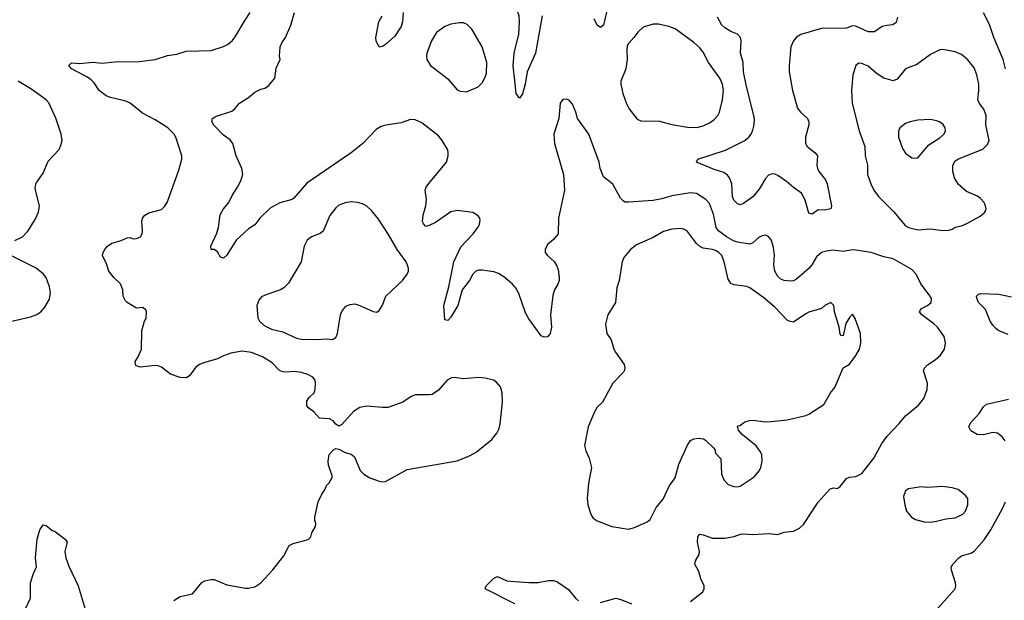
# Model space of a CAD drawing. Header units: inches. Extents: x 1954678 to 2060271, y 904822 to 1016299.
# Tile 118 of 256: x 2046820 to 2053145, y 915357 to 919085. Entities that reach past the tile are written whole.
import ezdxf

# ---------------------------------------------------------------- set-up
doc = ezdxf.new("R2010")
doc.units = ezdxf.units.IN
doc.header["$MEASUREMENT"] = 0
doc.layers.add('C0941', color=7, linetype='Continuous')
doc.layers.add('C0951', color=7, linetype='Continuous')

msp = doc.modelspace()

# ---------------------------------------------------------------- linework, layer by layer
at = {"layer": 'C0941', "color": 5}
for points, elevation in [([(2047810, 915356), (2047850, 915380.7), (2047930, 915398), (2047989.4, 915470.6), (2048010, 915481), (2048048.9, 915491.1), (2048070, 915491), (2048150, 915457.3), (2048270, 915434.8), (2048290, 915434.8), (2048330, 915444), (2048369, 915470), (2048446.8, 915553.2), (2048516.6, 915643.4), (2048551.8, 915708.2), (2048577.6, 915722.4), (2048673.1, 915746.9), (2048690, 915764.7), (2048697.6, 915790), (2048720.7, 915830), (2048722.9, 915850), (2048716.2, 915870), (2048716.2, 915890), (2048737, 915990), (2048760.7, 916039.3), (2048782, 916070), (2048790, 916094), (2048808.4, 916111.6), (2048828.7, 916150), (2048804.5, 916224.5), (2048800.9, 916250), (2048807.6, 916292.4), (2048836.5, 916323.5), (2048850, 916331), (2048870, 916326.8), (2048910, 916306.8), (2048950, 916294.8), (2048970, 916278.8), (2049008, 916190), (2049030, 916167.7), (2049070, 916144), (2049130, 916122), (2049150, 916117.3), (2049170, 916120.7), (2049310, 916196.4), (2049630, 916252.9), (2049713.3, 916286.7), (2049751.7, 916308.3), (2049852.3, 916390), (2049885.1, 916430), (2049899.7, 916460.3), (2049907.3, 916490), (2049920.5, 916630), (2049918.7, 916690), (2049907.8, 916727.8), (2049879.7, 916759.7), (2049864, 916770), (2049810, 916783.5), (2049770, 916788), (2049670, 916779.1), (2049610, 916787.8), (2049594, 916786), (2049565.5, 916770), (2049510, 916705.1), (2049470, 916678.7), (2049450, 916675.1), (2049363.1, 916676.9), (2049334.6, 916665.4), (2049281, 916630), (2049184.2, 916595.8), (2049150, 916594.5), (2049050, 916603.1), (2049004.1, 916595.9), (2048963.8, 916570), (2048890, 916485.2), (2048870, 916474), (2048850, 916488.7), (2048833.2, 916510), (2048810, 916522), (2048746.7, 916526.7), (2048710, 916566.6), (2048677.2, 916590), (2048665.1, 916605.1), (2048664.8, 916635.2), (2048680.1, 916659.9), (2048712.7, 916690), (2048717.2, 916710), (2048721.2, 916750), (2048717.2, 916770), (2048704, 916790), (2048670, 916807), (2048630, 916819.5), (2048586.3, 916826.3), (2048530, 916820.7), (2048510, 916822.9), (2048490, 916832.3), (2048441.7, 916881.7), (2048379.5, 916919.5), (2048310, 916948.2), (2048250, 916956.4), (2048175.8, 916944.2), (2048130, 916927.6), (2048090, 916906.6), (2048010, 916883.6), (2047976, 916870), (2047950, 916852.3), (2047910, 916798), (2047890, 916785.1), (2047850, 916787), (2047788.5, 916808.5), (2047730, 916854), (2047710, 916862.9), (2047690, 916865.1), (2047594.6, 916854.6), (2047570, 916862), (2047564, 916870), (2047562.7, 916890), (2047580.9, 916919.1), (2047601.6, 916970), (2047603.7, 917090), (2047622, 917150), (2047632.7, 917167.3), (2047634.5, 917210), (2047630, 917222), (2047610, 917237.2), (2047570, 917233.2), (2047510, 917269.3), (2047500.5, 917280.5), (2047485.6, 917310), (2047482.4, 917350), (2047468.6, 917388.6), (2047425.1, 917430), (2047392.3, 917470), (2047378, 917518), (2047352.7, 917570), (2047356, 917590), (2047366, 917610), (2047384.5, 917630), (2047412.7, 917650), (2047472.8, 917667.2), (2047510, 917684), (2047530, 917686), (2047550, 917678.8), (2047570, 917679.1), (2047596, 917690), (2047606, 917710), (2047609.3, 917730), (2047603.7, 917790), (2047609.6, 917810), (2047624.5, 917830), (2047650, 917844.9), (2047730, 917865.3), (2047750, 917884.4), (2047766.9, 917910), (2047841.8, 918118.2), (2047862.4, 918190), (2047861.6, 918210), (2047822.4, 918330), (2047811.5, 918350), (2047771.2, 918390), (2047690, 918442.5), (2047610, 918485.1), (2047530, 918549.8), (2047501.9, 918561.9), (2047404.5, 918584.5), (2047375.5, 918595.5), (2047329.8, 918629.8), (2047298.5, 918678.5), (2047279.5, 918699.5), (2047256.7, 918716.7), (2047152.7, 918770), (2047136, 918790), (2047152.7, 918807.3), (2047203.4, 918803.4), (2047290, 918811.2), (2047350, 918806.4), (2047430, 918814.4), (2047590, 918815.5), (2047689.8, 918830.2), (2047770, 918854.9), (2047830, 918863.7), (2047890, 918882.3), (2048050, 918887.6), (2048130, 918913.2), (2048154.5, 918925.5), (2048184.7, 918950), (2048204.5, 918975.5), (2048263.7, 919076.3), (2048301.4, 919130)], 580), ([(2050000, 917369.6), (2049985.8, 917385.8), (2049930, 917433), (2049895, 917455), (2049865.3, 917465.3), (2049790, 917476.1), (2049770, 917476.4), (2049750, 917469.7), (2049731.7, 917450), (2049709.1, 917410), (2049663.2, 917350), (2049633.6, 917250), (2049590, 917174), (2049570, 917154), (2049550, 917158), (2049543.5, 917250), (2049576.1, 917370), (2049609.1, 917530.9), (2049654.1, 917625.9), (2049734, 917710), (2049762.9, 917750), (2049774, 917770), (2049778.4, 917798.4), (2049776, 917810), (2049764.8, 917824.8), (2049730, 917846.6), (2049630, 917859.6), (2049590, 917851.8), (2049490, 917783.6), (2049450, 917762.9), (2049430, 917758), (2049413.6, 917773.6), (2049408.4, 917790), (2049411.2, 917830), (2049428.3, 917890), (2049432.8, 917930), (2049424.2, 917990), (2049431.5, 918010), (2049447.5, 918032.5), (2049562.7, 918170), (2049573.2, 918210), (2049573.2, 918230), (2049569.2, 918250), (2049533.2, 918310), (2049510, 918339), (2049402.5, 918422.5), (2049361.5, 918441.5), (2049330, 918443.7), (2049270, 918421.6), (2049171.9, 918408.1), (2049141.7, 918398.3), (2049110, 918379.5), (2049023.8, 918290), (2048950, 918229.7), (2048663.8, 918036.2), (2048580.9, 917939.1), (2048570, 917931.2), (2048490.3, 917909.7), (2048430, 917875.1), (2048363.1, 917810), (2048330, 917768.2), (2048290, 917742.4), (2048210.4, 917670), (2048150, 917573.2), (2048130, 917554), (2048110, 917559), (2048090, 917594), (2048070, 917609), (2048050, 917608.7), (2048047.3, 917630), (2048086.1, 917713.9), (2048096.4, 917750), (2048108.2, 917831.8), (2048128.3, 917870), (2048162.6, 917910), (2048184.4, 917955.6), (2048219.7, 918010), (2048241.6, 918050), (2048253.1, 918093.1), (2048247.6, 918130), (2048209.6, 918210), (2048189.7, 918289.7), (2048172.6, 918312.6), (2048130, 918344.2), (2048066, 918410), (2048056, 918430), (2048057.2, 918442.8), (2048059, 918450), (2048077, 918463), (2048182.5, 918497.5), (2048199, 918510), (2048232.1, 918547.9), (2048290, 918584.9), (2048330, 918619.3), (2048370, 918639.1), (2048394.2, 918645.8), (2048418.9, 918661.1), (2048459.3, 918710), (2048467.3, 918772.7), (2048492.7, 918830), (2048489.3, 918850.7), (2048492.3, 918910), (2048503.8, 918936.2), (2048527, 918970), (2048561.6, 919050), (2048585.6, 919130)], 560), ([(2049283.6, 919130), (2049279.7, 919070), (2049270, 919042), (2049230, 918979.3), (2049170, 918926), (2049150, 918912), (2049130, 918908.7), (2049110, 918948.7), (2049107.8, 918970), (2049126, 919070), (2049149.5, 919110.5)], 540), ([(2050000, 918694.7), (2049989.1, 918789.1), (2049995.3, 918870), (2050000, 918888.4)], 540), ([(2046790, 917667.8), (2046837.7, 917690), (2046873, 917727), (2046918.7, 917801.3), (2046941.6, 917850), (2046947.4, 917890), (2046921.7, 917990), (2046920.5, 918010), (2046925.8, 918034.2), (2046970, 918098.4), (2047003.7, 918176.3), (2047070.9, 918250), (2047082.4, 918270), (2047093.3, 918310), (2047086.6, 918350), (2047051.7, 918451.7), (2047008.4, 918550), (2046990, 918571), (2046897.3, 918637.3), (2046811.2, 918690)], 620), ([(2046770, 917148.4), (2046890, 917176.9), (2046930, 917191.7), (2046956.2, 917210), (2046981.3, 917238.7), (2047011.5, 917290), (2047018, 917330), (2047012.4, 917370), (2046990, 917429.4), (2046973, 917450), (2046926.9, 917490), (2046742, 917582)], 620), ([(2046857.5, 915302.5), (2046889, 915370), (2046889, 915470), (2046909, 915530), (2046928.9, 915571.1), (2046921.2, 915630), (2046933.2, 915750), (2046948.7, 915810), (2046970, 915842), (2046990, 915838), (2047027.5, 915807.5), (2047050, 915796), (2047111.3, 915750), (2047126, 915730), (2047110.4, 915670), (2047116.4, 915630), (2047135.8, 915575.8), (2047196.5, 915450), (2047240.5, 915300.5)], 580), ([(2050000, 915334.9), (2049996.9, 915336.9), (2049809.7, 915429.7), (2049816, 915450), (2049862.7, 915497.3), (2049890, 915510.8), (2049950, 915481.6), (2050000, 915477.6)], 560)]:
    msp.add_lwpolyline(points, dxfattribs=dict(at, elevation=elevation))
for points, elevation in [([(2049645.6, 919065.6), (2049590, 919055.1), (2049550, 919042), (2049497.2, 919002.8), (2049464.4, 918950), (2049436.3, 918870), (2049433.4, 918850), (2049436.3, 918830), (2049458.8, 918790), (2049570, 918705.5), (2049630, 918634.8), (2049650, 918624.9), (2049690, 918620.5), (2049765.4, 918654.6), (2049790, 918678.8), (2049810, 918716), (2049818, 918742), (2049820.5, 918810), (2049791, 918911), (2049723.7, 919023.7), (2049694.8, 919054.8), (2049670, 919065.2)], 560), ([(2048950, 917915.1), (2048910, 917909.7), (2048870, 917893), (2048850, 917877.6), (2048811.4, 917828.6), (2048770, 917727), (2048750, 917711.5), (2048694, 917690), (2048667, 917670), (2048647.6, 917630), (2048628.4, 917530), (2048546.9, 917393.1), (2048516.7, 917363.3), (2048496, 917350), (2048400.9, 917319.1), (2048374.4, 917305.6), (2048355.2, 917284.8), (2048343, 917250), (2048350.5, 917170.5), (2048360.5, 917150), (2048390, 917122), (2048437.5, 917097.5), (2048510, 917080.7), (2048599.1, 917039.1), (2048630, 917033.4), (2048730, 917030.6), (2048790, 917034.8), (2048828.9, 917031.1), (2048850, 917044.7), (2048861.2, 917070), (2048880.7, 917190), (2048890, 917210.8), (2048915.6, 917244.4), (2048943, 917257), (2048970, 917259.5), (2048994, 917254), (2049090, 917210.8), (2049113.6, 917206.4), (2049130, 917218), (2049150, 917251.3), (2049172.3, 917310), (2049278, 917410), (2049309.3, 917450), (2049318, 917470), (2049318, 917490), (2049302.4, 917530), (2049243.9, 917610), (2049190, 917706.6), (2049124.9, 917804.9), (2049079.5, 917859.5), (2049050, 917887.3), (2049022.8, 917902.8), (2048990, 917911.5)], 580)]:
    msp.add_lwpolyline(points, close=True, dxfattribs=dict(at, elevation=elevation))
at = {"layer": 'C0951', "color": 5}
for points, elevation in [([(2050000, 918888.4), (2050026.2, 918990), (2050031.3, 919070), (2050029.1, 919110), (2050007.2, 919170), (2050008.2, 919190), (2050030, 919228.8), (2050116.9, 919350), (2050124.2, 919390), (2050111.8, 919410), (2050030, 919474.7), (2050000, 919493.5)], 540), ([(2050598.3, 919170), (2050570.8, 919049.2), (2050550, 919034), (2050529.8, 919049.8), (2050509.5, 919090)], 540), ([(2050175.9, 919110), (2050134, 918870), (2050080.3, 918750), (2050066.7, 918670), (2050050, 918608.7), (2050030, 918581.2), (2050009.8, 918609.8), (2050000, 918694.7)], 540), ([(2052459.6, 919100.4), (2052450, 919066.6), (2052428.8, 919051.2), (2052390, 919048.5), (2052359.5, 919040.5), (2052310, 919007), (2052270, 919006.3), (2052190, 919043.5), (2052170, 919045.1), (2052130, 919029.6), (2051970, 919028.7), (2051838, 918990), (2051810, 918973.1), (2051790.3, 918950), (2051774.3, 918910), (2051762, 918790), (2051762.4, 918750), (2051783.9, 918630), (2051817, 918517), (2051835.3, 918490), (2051880.4, 918450), (2051888.8, 918430), (2051888.9, 918410), (2051868.5, 918330), (2051868, 918290), (2051877.3, 918270), (2051930.8, 918230), (2051944.9, 918210), (2051939.6, 918150), (2051944.4, 918130), (2051954.3, 918110), (2051995.6, 918055.6), (2052006.9, 918030), (2052033.6, 917890), (2052030.3, 917870), (2051990, 917862.4), (2051950, 917864.5), (2051910, 917836), (2051890, 917842), (2051866.2, 917926.2), (2051842, 917970), (2051790, 918007.3), (2051746.1, 918046.1), (2051690, 918084.2), (2051670, 918093.3), (2051654.5, 918094.5), (2051630, 918085.6), (2051610, 918065.6), (2051570, 917996.9), (2051530, 917946.6), (2051470, 917904.7), (2051450, 917896.9), (2051430, 917901.6), (2051406.7, 917926.7), (2051398.8, 917950), (2051395, 918030), (2051380.3, 918070), (2051367.5, 918087.5), (2051343, 918103), (2051282, 918122), (2051168, 918170), (2051175.3, 918190), (2051353.8, 918246.2), (2051473.8, 918306.2), (2051503.5, 918330), (2051518.2, 918350), (2051530, 918374.9), (2051538.4, 918410), (2051539.1, 918450), (2051485.6, 918665.6), (2051469.9, 918750), (2051466.5, 918810), (2051449.8, 918870), (2051454, 918950), (2051449.8, 918969.8), (2051430, 918991.5), (2051387.9, 919007.9), (2051350, 919031.5), (2051329.7, 919050), (2051301.8, 919101.8)], 540), ([(2053151.5, 918770), (2053137.1, 918830), (2053077.4, 918970), (2053050, 919054.5), (2053010, 919127.8)], 540), ([(2051129, 915350), (2051209.1, 915410.9), (2051217.2, 915430), (2051217.2, 915450), (2051194.8, 915494.8), (2051182.7, 915542.7), (2051157.2, 915590), (2051161.2, 915610), (2051185.2, 915650), (2051186, 915670), (2051174.5, 915730), (2051176.5, 915763.5), (2051183.7, 915776.3), (2051190, 915781), (2051210, 915777.3), (2051270, 915756.4), (2051350, 915754.9), (2051410, 915766), (2051450, 915781.6), (2051470, 915783.8), (2051530, 915779.3), (2051630, 915784.9), (2051690, 915779.1), (2051730, 915794.8), (2051790, 915800.7), (2051830, 915820.7), (2051855.6, 915844.4), (2051950, 915986), (2052026.8, 916073.2), (2052050, 916078.8), (2052070, 916074.8), (2052091.4, 916088.6), (2052130, 916138.8), (2052150, 916146.8), (2052190, 916150.8), (2052230, 916170.8), (2052307, 916270), (2052357, 916363), (2052393.3, 916410), (2052470, 916492.2), (2052510, 916542.4), (2052594.3, 916610), (2052626.8, 916653.2), (2052648.3, 916710), (2052651.2, 916750), (2052626.6, 916830), (2052632.6, 916847.4), (2052652.1, 916867.9), (2052700.1, 916899.9), (2052734.5, 916930), (2052759.5, 916970), (2052767.6, 917010), (2052757.6, 917050), (2052715.1, 917110), (2052692.3, 917132.3), (2052615.1, 917190), (2052599.3, 917210), (2052613.2, 917230), (2052651.8, 917250), (2052674, 917270), (2052676.8, 917290), (2052668.5, 917310), (2052608.5, 917388.5), (2052579.2, 917450), (2052550, 917480.4), (2052429.8, 917549.8), (2052370, 917563), (2052290, 917589.7), (2052190, 917605.1), (2052170, 917607.2), (2052110, 917596.9), (2052044.4, 917604.4), (2052000.9, 917599.1), (2051970.7, 917590), (2051938.2, 917561.8), (2051909.1, 917510), (2051891.3, 917488.7), (2051810, 917418.7), (2051790, 917407.8), (2051770, 917405.1), (2051730, 917411.1), (2051710, 917419.7), (2051690, 917436.4), (2051671, 917471), (2051665.3, 917510), (2051668.6, 917570), (2051661.9, 917621.9), (2051650, 917666), (2051631.1, 917691.1), (2051610, 917700.5), (2051590, 917696.9), (2051570, 917688.2), (2051530, 917651), (2051510, 917644.2), (2051430, 917656.3), (2051405, 917665), (2051359.8, 917690), (2051308.8, 917728.8), (2051294.1, 917750), (2051276.5, 917836.5), (2051250, 917905.1), (2051227, 917930), (2051168.3, 917968.3), (2051130, 917973), (2051010, 917953.7), (2050945.4, 917934.6), (2050890, 917924.5), (2050730, 917913.1), (2050710, 917914), (2050699.5, 917919.5), (2050679, 917939), (2050630, 918028.7), (2050570, 918075.3), (2050549.7, 918130), (2050542, 918170), (2050476.3, 918350), (2050402.7, 918450), (2050392, 918490), (2050370, 918542), (2050350, 918568.7), (2050330, 918574), (2050310, 918573.2), (2050290.9, 918549.1), (2050282.4, 918450), (2050250.6, 918350), (2050256.3, 918290), (2050313.4, 918090), (2050320.5, 917990), (2050280.4, 917810), (2050278, 917710), (2050250, 917673.2), (2050210, 917642), (2050194.8, 917610), (2050196, 917590), (2050211, 917570), (2050252.3, 917532.3), (2050268.3, 917508.3), (2050279.5, 917479.5), (2050286.4, 917430), (2050286, 917410), (2050279.3, 917390), (2050254.9, 917350), (2050245.1, 917314.9), (2050230.5, 917190), (2050236.3, 917110), (2050227.7, 917070), (2050210, 917049.3), (2050190, 917046), (2050170, 917054.5), (2050090, 917165.1), (2050070, 917202.7), (2050026.4, 917326.4), (2050004.5, 917364.5), (2050000, 917369.6)], 560), ([(2053170, 917063.1), (2053110, 917087.6), (2053090, 917102.9), (2053070, 917123.6), (2053054, 917150), (2053023.3, 917223.3), (2052979.3, 917270), (2052969.4, 917290), (2052966, 917310), (2052978, 917322), (2052992.3, 917327.7), (2053110, 917321.7), (2053190, 917305.3)], 540), ([(2053150, 916381.2), (2053130, 916406), (2053102, 916430), (2053070, 916434), (2053010, 916418.4), (2052970, 916420.9), (2052930, 916444), (2052917.2, 916470), (2052930, 916498.8), (2052982.8, 916557.2), (2053010, 916598.8), (2053030, 916616.3), (2053171.1, 916648.9)], 540), ([(2052669.4, 915250), (2052829.4, 915430), (2052834, 915450), (2052831.6, 915470), (2052805.1, 915550), (2052802.7, 915570), (2052813.2, 915590), (2052852, 915630), (2052870, 915642), (2052930, 915660.3), (2052950, 915673.1), (2053015, 915745), (2053057.2, 915810), (2053132.8, 915947.2), (2053151.6, 915990)], 540), ([(2050000, 915477.6), (2050090, 915470.4), (2050150, 915470.4), (2050216.6, 915483.4), (2050250, 915484.4), (2050270, 915478), (2050345.9, 915425.9), (2050390, 915370.5), (2050410, 915354.4)], 560), ([(2050550, 915342), (2050650.3, 915370.3), (2050682.3, 915362.3), (2050750, 915333.4)], 560)]:
    msp.add_lwpolyline(points, dxfattribs=dict(at, elevation=elevation))
for points, elevation in [([(2050923.7, 919056.3), (2050890, 919055.1), (2050824.2, 919035.8), (2050790, 919005.1), (2050765.7, 918970), (2050730, 918931.6), (2050722.9, 918917.1), (2050719.1, 918890), (2050723.2, 918830), (2050714.3, 918770), (2050681.1, 918690), (2050681.1, 918670), (2050693.4, 918610), (2050714.9, 918550), (2050733.6, 918513.6), (2050786.4, 918446.4), (2050810, 918434.4), (2050930, 918434), (2051010, 918412.6), (2051110, 918394), (2051170, 918392.9), (2051210, 918403.6), (2051250, 918422), (2051278, 918442), (2051304.7, 918470), (2051314.7, 918490), (2051335.3, 918570), (2051340.8, 918630), (2051334.8, 918670), (2051317.2, 918710), (2051244.2, 918810), (2051210, 918876.2), (2051190, 918903.5), (2051150, 918938.3), (2051030, 919025.1), (2050990, 919040.5)], 560), ([(2052750, 918893.6), (2052730, 918891.5), (2052670, 918861.3), (2052583.4, 918796.6), (2052510, 918769.6), (2052456.5, 918703.5), (2052430, 918691.6), (2052370, 918709.7), (2052321.8, 918741.8), (2052270, 918785.7), (2052230, 918804.4), (2052210, 918805.7), (2052190, 918789.7), (2052170.7, 918730), (2052163.1, 918630), (2052168, 918548), (2052212.1, 918372.1), (2052249.1, 918270), (2052250.2, 918210), (2052266.5, 918150), (2052266.5, 918090), (2052287.4, 918030), (2052307.2, 917990), (2052337.6, 917950), (2052432.6, 917852.6), (2052510, 917760.5), (2052530, 917750.6), (2052590, 917734.8), (2052670, 917743), (2052750, 917732.2), (2052787.6, 917732.4), (2052810, 917740.5), (2052830, 917753.7), (2052870, 917761.5), (2052904.5, 917775.5), (2052990, 917823.6), (2053019.7, 917850), (2053028, 917870), (2053024.7, 917890), (2053014.7, 917910), (2052990, 917938.7), (2052972.2, 917952.2), (2052902, 917982), (2052847.7, 918027.7), (2052823.9, 918070), (2052813.3, 918110), (2052814.5, 918150), (2052830, 918178.6), (2052850, 918191.7), (2053006.3, 918253.7), (2053036.5, 918283.5), (2053047.1, 918310), (2053025.5, 918410), (2053028.8, 918470), (2053012.2, 918510), (2052985.6, 918545.6), (2052975, 918570), (2052982, 918630), (2052980.7, 918670), (2052967.9, 918730), (2052950, 918776.2), (2052910, 918827.6), (2052870, 918860.5), (2052830, 918878.7)], 560), ([(2052670, 918443.6), (2052590, 918440.4), (2052541, 918430), (2052510, 918418.3), (2052474.4, 918390), (2052465.7, 918370), (2052464.2, 918330), (2052490, 918257.3), (2052510, 918227.7), (2052550, 918197.3), (2052570, 918194.8), (2052590, 918198.8), (2052659.1, 918280.9), (2052730, 918325.7), (2052756.3, 918350), (2052766, 918370), (2052765.1, 918390), (2052751.2, 918411.2), (2052727.9, 918427.9), (2052710, 918436.2)], 580), ([(2051070, 917744.7), (2051010, 917739.7), (2050954.5, 917725.5), (2050890, 917687.1), (2050781.2, 917638.8), (2050743.1, 917610), (2050701.8, 917558.2), (2050689.2, 917530.8), (2050670.3, 917410), (2050656.7, 917363.3), (2050647.2, 917270), (2050597.6, 917190), (2050584, 917130), (2050591.8, 917070), (2050619.5, 917030), (2050636.1, 916970), (2050646.5, 916950), (2050703, 916870), (2050707.7, 916850), (2050705.2, 916834.8), (2050698, 916822), (2050630.4, 916750), (2050563.8, 916630), (2050530, 916596.2), (2050512.1, 916567.9), (2050472.3, 916470), (2050448.1, 916350), (2050456.7, 916316.7), (2050477.6, 916270), (2050492.7, 916210), (2050473.7, 916110), (2050466.3, 916010), (2050470.4, 915969.6), (2050490, 915904), (2050504.4, 915884.4), (2050530, 915866.4), (2050624.7, 915830), (2050730, 915813), (2050770, 915823.8), (2050850, 915861.3), (2050870, 915875.5), (2050907.6, 915952.4), (2050954.3, 916005.7), (2050992.4, 916090), (2051030, 916142.4), (2051055, 916230), (2051110, 916352.7), (2051130, 916382), (2051150, 916393.4), (2051177.3, 916397.3), (2051212.8, 916392.8), (2051226, 916386), (2051276.9, 916336.9), (2051284.7, 916324.7), (2051290, 916302), (2051324.7, 916264.7), (2051328.1, 916168.1), (2051342.8, 916130), (2051370, 916100.7), (2051407.5, 916087.5), (2051430, 916085.7), (2051448.7, 916090), (2051537, 916150), (2051572, 916190), (2051580.9, 916210), (2051589.4, 916250.6), (2051587, 916290), (2051578.4, 916310), (2051550, 916349.4), (2051461.5, 916421.5), (2051438, 916450), (2051430, 916474), (2051450, 916482), (2051477.2, 916502.8), (2051507.8, 916512.2), (2051530, 916514), (2051610, 916502.6), (2051650, 916504.6), (2051750, 916514.9), (2051870, 916544.4), (2051890, 916553), (2051985.2, 916614.8), (2052029.2, 916690), (2052056.6, 916723.4), (2052109.5, 916850.5), (2052150, 916874), (2052191, 916929), (2052214.7, 916970), (2052223.5, 917010), (2052220.5, 917070), (2052186.7, 917166.7), (2052170, 917193.2), (2052150, 917172.7), (2052126.6, 917133.4), (2052110, 917054), (2052096.4, 917056.4), (2052090, 917066), (2052083.2, 917110), (2052052.9, 917210), (2052049.3, 917250), (2052030, 917269.3), (2051991, 917250), (2051971.3, 917230), (2051890, 917207.2), (2051870, 917197.2), (2051790, 917143.6), (2051770, 917146), (2051750, 917156.4), (2051670, 917239.2), (2051599.3, 917299.3), (2051510, 917362.6), (2051490, 917372.2), (2051410, 917381.8), (2051388.2, 917390), (2051370, 917419.3), (2051346, 917530), (2051329.7, 917570), (2051311.1, 917590), (2051290, 917602.7), (2051270, 917609.8), (2051210, 917618.5), (2051188.1, 917628.1), (2051168, 917648), (2051110, 917725.1), (2051090, 917738.5)], 580), ([(2052750, 916087.6), (2052650, 916081.6), (2052610, 916084.7), (2052528.4, 916071.6), (2052510, 916059), (2052497.5, 916022.5), (2052505.3, 915970), (2052516.4, 915930), (2052548, 915890), (2052575.1, 915875.1), (2052630, 915861.5), (2052670, 915858.9), (2052710, 915865.7), (2052770, 915880.4), (2052830, 915887.2), (2052878.4, 915910), (2052895.8, 915930), (2052911.2, 915970), (2052909.6, 916009.6), (2052895.1, 916030), (2052848, 916068), (2052810, 916079.6)], 560)]:
    msp.add_lwpolyline(points, close=True, dxfattribs=dict(at, elevation=elevation))

doc.saveas('drawing.dxf')
